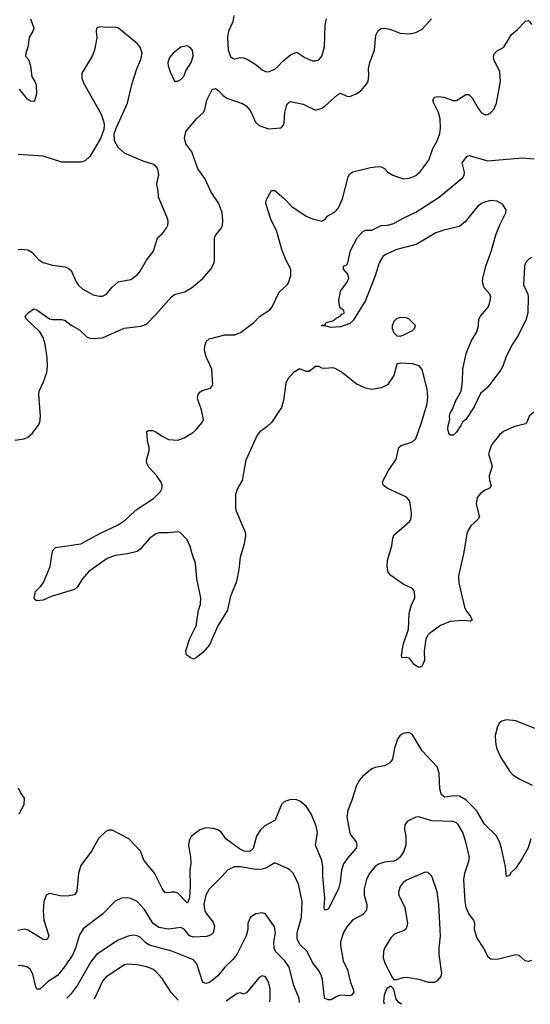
# Model space of a CAD drawing. Header units: inches. Extents: x 1954678 to 2060271, y 904822 to 1016299.
# Tile 4 of 256: x 1963740 to 1967002, y 906872 to 913164. Entities that reach past the tile are written whole.
import ezdxf

# ---------------------------------------------------------------- set-up
doc = ezdxf.new("R2010")
doc.units = ezdxf.units.IN
doc.header["$MEASUREMENT"] = 0
doc.layers.add('B9960', color=7, linetype='Continuous')
doc.layers.add('B9961', color=7, linetype='Continuous')

msp = doc.modelspace()

# ---------------------------------------------------------------- linework, layer by layer
at = {"layer": 'B9960', "color": 5}
for points, elevation in [([(1965134.3, 910000), (1965180.4, 909890), (1965182.4, 909870), (1965173.2, 909813.2), (1965148, 909730), (1965140.5, 909650), (1965125.1, 909574.9), (1965085.5, 909474.5), (1965067.2, 909390), (1965006.7, 909290), (1964953.7, 909170), (1964910, 909121.2), (1964870, 909088.7), (1964850, 909078), (1964830, 909088.7), (1964806.2, 909106.2), (1964800.7, 909130), (1964827.2, 909210), (1964867.1, 909290), (1964883.1, 909390), (1964895.6, 909430), (1964897.8, 909470), (1964871, 909591), (1964863.5, 909690), (1964841, 909750), (1964830, 909797.2), (1964810, 909840.9), (1964766.1, 909886.1), (1964750, 909890.9), (1964690, 909884.2), (1964630, 909885.3), (1964610, 909878.8), (1964570, 909848.5), (1964510, 909781.1), (1964490, 909766), (1964430, 909751), (1964350, 909741.2), (1964298.5, 909721.5), (1964182, 909638), (1964139.3, 909590), (1964110, 909539), (1964090, 909522.7), (1963941.7, 909478.3), (1963890, 909454.5), (1963848, 909450), (1963838, 909458), (1963833.2, 909470), (1963841.2, 909510), (1963876.2, 909543.8), (1963892, 909568), (1963934, 909670), (1963949.2, 909770), (1963970, 909791.3), (1964130, 909814.9), (1964256.5, 909883.5), (1964370, 909937.2), (1964413.4, 909966.6), (1964449.6, 910000)], 680), ([(1966673.6, 910000), (1966676.2, 909990), (1966667.2, 909970), (1966622, 909930), (1966598, 909890), (1966575.5, 909750), (1966542, 909610), (1966544.6, 909564.6), (1966581.1, 909410), (1966590.4, 909390), (1966620.3, 909350), (1966630, 909326), (1966619.5, 909320.5), (1966570, 909325), (1966490, 909318.5), (1966427.6, 909292.4), (1966357.5, 909242.5), (1966344.9, 909230), (1966333.7, 909206.3), (1966324.2, 909130), (1966325.3, 909070), (1966308.3, 909031.7), (1966290, 909023.7), (1966261.8, 909041.8), (1966230, 909084), (1966210, 909089.2), (1966190, 909085.2), (1966182, 909090), (1966179, 909099), (1966188.7, 909170), (1966224.5, 909270), (1966227.8, 909370), (1966240.9, 909419.1), (1966263.7, 909470), (1966262.7, 909510), (1966248.7, 909530), (1966190, 909556.2), (1966110, 909612.3), (1966094.1, 909634.2), (1966086.7, 909666.7), (1966089.7, 909710), (1966117.7, 909802.3), (1966123.8, 909850), (1966130.6, 909869.4), (1966230, 909957), (1966238.7, 909970), (1966242, 910000)], 680), ([(1967030, 908635.3), (1966910, 908682.7), (1966850, 908691.1), (1966818.9, 908681.1), (1966804.9, 908670), (1966791.6, 908648.4), (1966778, 908590), (1966778.3, 908550), (1966786, 908510), (1966813.2, 908450), (1966870, 908358.9), (1966890, 908339.6), (1966930, 908312.9), (1967013.4, 908273.4)], 720), ([(1967006, 907930), (1966988.5, 907871.5), (1966952.5, 907807.5), (1966910, 907742.7), (1966876, 907710), (1966870, 907698), (1966850, 907688), (1966843.5, 907750), (1966816.8, 907870), (1966803.9, 907910), (1966784, 907950), (1966710, 908023.5), (1966657.2, 908110), (1966590, 908179.5), (1966550, 908202.4), (1966514.9, 908205.1), (1966455.2, 908195.2), (1966433.7, 908210), (1966423.7, 908250), (1966419.5, 908350), (1966406.5, 908390), (1966311.7, 908491.7), (1966250, 908594.7), (1966230, 908606.2), (1966210, 908607.6), (1966190, 908602.7), (1966170, 908591.1), (1966153.2, 908566.8), (1966133.4, 908510), (1966120.9, 908439.1), (1966105.4, 908414.6), (1966070, 908395.4), (1966010, 908386.3), (1965990, 908376.9), (1965930, 908328), (1965910, 908303.6), (1965891.3, 908270), (1965860.6, 908170), (1965836.3, 908110), (1965829.5, 908070), (1965850, 907964.9), (1965856.5, 907950), (1965888.9, 907910), (1965894.3, 907890), (1965890.3, 907870), (1965833.4, 907806.6), (1965808.4, 907770), (1965794.8, 907730), (1965787.6, 907652.4), (1965777.2, 907610), (1965710, 907481.2), (1965690, 907474), (1965684.2, 907490), (1965688.8, 907551.2), (1965675.9, 907690), (1965677.4, 907750), (1965670.3, 907790.4), (1965629.8, 907890), (1965642.7, 907970), (1965634.1, 908010), (1965602, 908090), (1965570, 908137.7), (1965529.4, 908170), (1965510, 908178), (1965470, 908182), (1965430, 908167), (1965413, 908150), (1965371.3, 908048.7), (1965306.8, 908013.2), (1965275.6, 907984.4), (1965253.1, 907946.9), (1965232.4, 907867.6), (1965210, 907848.2), (1965175.1, 907850), (1965145.2, 907865.2), (1965057.6, 907930), (1965029.5, 907969.5), (1965010, 907984), (1964976.4, 907996.4), (1964930, 907999), (1964890, 907987), (1964835.3, 907944.7), (1964822, 907918), (1964818, 907890), (1964832.3, 907812.3), (1964833.8, 907773.8), (1964827.7, 907730), (1964829.4, 907630), (1964825.2, 907554.8), (1964817.4, 907530), (1964810, 907521.3), (1964750, 907583.1), (1964730, 907589.7), (1964710, 907589.7), (1964690, 907583.5), (1964666.9, 907586.9), (1964650, 907612), (1964601.2, 907710), (1964534.2, 907794.2), (1964511.3, 907851.3), (1964436.9, 907930), (1964330, 907985.1), (1964310, 907984.5), (1964290, 907976.2), (1964245.4, 907934.6), (1964199.5, 907850), (1964130, 907758.4), (1964115.9, 907710), (1964105.6, 907594.4), (1964090, 907571.2), (1964055.4, 907564.6), (1964010, 907564.3), (1963930, 907580.4), (1963909.1, 907570), (1963895, 907530), (1963889.5, 907469.5), (1963893.8, 907410), (1963926, 907310), (1963918, 907290), (1963910, 907285.1), (1963890, 907286.8), (1963790, 907349), (1963770, 907351.6), (1963730, 907343.2)], 720), ([(1963737.8, 908090), (1963768.3, 908150), (1963771.1, 908190), (1963746.1, 908226.1), (1963733.5, 908253.5)], 720), ([(1967010, 907151.3), (1966990, 907146.6), (1966969.7, 907149.7), (1966930, 907183.7), (1966910, 907189.4), (1966790, 907158), (1966750, 907161.6), (1966733, 907173), (1966705.6, 907230), (1966660, 907300), (1966646, 907350), (1966647.7, 907390), (1966640.3, 907410), (1966608.3, 907450), (1966592.9, 907490), (1966586.5, 907530), (1966577.8, 907670), (1966583.1, 907710), (1966610, 907786.8), (1966613.1, 907810), (1966590.6, 907910), (1966569.8, 907970), (1966540.2, 908020.2), (1966530, 908030.9), (1966510, 908039.8), (1966370, 908044), (1966290, 908069.7), (1966270, 908068), (1966218, 908042), (1966201.3, 908018.7), (1966197.6, 907990), (1966206.2, 907946.2), (1966205.8, 907890), (1966194.2, 907850), (1966170, 907812.2), (1966150, 907795), (1966130, 907787.1), (1966070, 907781.3), (1966031.4, 907768.6), (1966007.8, 907750), (1965973.3, 907706.7), (1965954.5, 907670), (1965941.4, 907610), (1965941.5, 907570), (1965957.2, 907510), (1965958.6, 907490), (1965954, 907470), (1965930, 907443.1), (1965868.3, 907411.7), (1965830, 907368.3), (1965807, 907327), (1965790.2, 907270.2), (1965790, 907246), (1965805.6, 907150), (1965833.5, 907093.5), (1965852.3, 907012.3), (1965871.1, 906970), (1965874.2, 906950), (1965859.1, 906930), (1965850, 906926.8), (1965789.1, 906930.9), (1965770, 906925.1), (1965730, 906899.8), (1965710, 906900.3), (1965689.8, 906910), (1965684.2, 906930), (1965675.4, 907030), (1965663.8, 907063.8), (1965648.7, 907090), (1965610, 907138.7), (1965575.8, 907210), (1965530, 907254.7), (1965512.7, 907290), (1965513.1, 907330), (1965539.9, 907430), (1965544.5, 907530), (1965520.8, 907640.8), (1965488, 907710), (1965470, 907728), (1965450, 907739.7), (1965370, 907775.8), (1965316.2, 907743.8), (1965290, 907735.6), (1965250, 907734.5), (1965150, 907749.8), (1965110.2, 907749.8), (1965067, 907730), (1965034, 907690), (1964951.4, 907608.6), (1964930, 907569.5), (1964917.3, 907510), (1964923, 907470), (1964933.5, 907450), (1964976.7, 907396.7), (1964985.2, 907370), (1964976, 907330), (1964964.2, 907315.8), (1964934.5, 907305.5), (1964850, 907300.2), (1964824.5, 907310), (1964790, 907352), (1964770, 907362.5), (1964690, 907351.9), (1964630, 907362.9), (1964590.9, 907390), (1964537.8, 907477.8), (1964490, 907529.7), (1964450, 907548.4), (1964427.5, 907552.5), (1964390.3, 907549.7), (1964349.2, 907530.8), (1964272, 907450), (1964146.3, 907353.7), (1964123.4, 907316.6), (1964096.8, 907230), (1964079, 907190), (1964027.3, 907112.7), (1963982.8, 907057.2), (1963922.5, 907017.5), (1963870, 906968.2), (1963850, 906969.7), (1963843.2, 906983.2), (1963823.9, 907063.9), (1963810, 907095.1), (1963790, 907109.6), (1963750, 907119.6), (1963730, 907117.6)], 740), ([(1965527, 906883.9), (1965525.7, 906910), (1965491.4, 906991.4), (1965460.6, 907110), (1965433.7, 907150), (1965374.1, 907210), (1965365.9, 907230), (1965363.4, 907270), (1965373.8, 907330), (1965367, 907367), (1965310, 907449.5), (1965290, 907457.6), (1965248.9, 907451.1), (1965214, 907430), (1965197.6, 907390), (1965196.5, 907350), (1965187.5, 907310), (1965126.7, 907190), (1965101.2, 907158.8), (1965050.2, 907110), (1965005, 907055), (1964970, 907024.8), (1964950, 907012.1), (1964930, 907006.2), (1964910, 907012), (1964871.7, 907131.7), (1964850, 907156.3), (1964711.6, 907211.6), (1964569.9, 907249.9), (1964545.3, 907265.3), (1964510, 907300.3), (1964490, 907310.6), (1964466.8, 907313.2), (1964432.4, 907307.6), (1964370, 907281.4), (1964230, 907189.8), (1964195.7, 907144.3), (1964110, 906995.3), (1964064.1, 906935.9), (1964040.5, 906910.4)], 760), ([(1964751.7, 906897.7), (1964707.6, 906947.6), (1964650, 907038), (1964610, 907082.6), (1964590, 907096), (1964550, 907111.8), (1964490, 907123.5), (1964430, 907128), (1964410, 907124.4), (1964290, 907046.6), (1964270, 907019.6), (1964222.7, 906917.3), (1964214.8, 906907.3)], 780), ([(1965337.3, 906887.2), (1965340.9, 906910), (1965340.9, 906970), (1965332, 907010), (1965310, 907047.6), (1965290, 907054.7), (1965270, 907043.9), (1965190, 906945.6), (1965170, 906937), (1965150, 906944.5), (1965130, 906940.5), (1965059.5, 906892.2)], 780), ([(1966179.8, 906872.2), (1966162.9, 906882.9), (1966144.7, 906904.7), (1966130, 906968), (1966110, 906988.7), (1966085.8, 906974.2), (1966068, 906930), (1966064.9, 906890), (1966068.2, 906874.2)], 760)]:
    msp.add_lwpolyline(points, dxfattribs=dict(at, elevation=elevation))
at = {"layer": 'B9960', "color": 5, "elevation": 760}
msp.add_lwpolyline([(1966330, 907717.6), (1966210, 907665.4), (1966190, 907649.6), (1966170, 907624.5), (1966159.6, 907590), (1966161.3, 907570), (1966201.1, 907490), (1966216.4, 907390), (1966212.7, 907370), (1966206.6, 907353.4), (1966196.2, 907343.8), (1966137.4, 907322.6), (1966110, 907298), (1966070.4, 907230), (1966064.4, 907210), (1966062.4, 907170), (1966075.5, 907130), (1966120.7, 907040.7), (1966130, 907031.3), (1966150, 907031), (1966190, 907044), (1966214.5, 907045.5), (1966290, 907033.4), (1966350, 907013.7), (1966390, 907014), (1966410, 907024.9), (1966430, 907047.7), (1966435.6, 907070), (1966419.2, 907190), (1966418.5, 907230), (1966428.2, 907310), (1966418.2, 907510), (1966407, 907590), (1966371.9, 907691.9), (1966350, 907714.5)], close=True, dxfattribs=at)
at = {"layer": 'B9961', "color": 5}
for points, elevation in [([(1963710, 910476.8), (1963770, 910485.8), (1963790, 910494.7), (1963819.3, 910520.7), (1963858.5, 910570), (1963868.9, 910591.1), (1963874.2, 910630), (1963861.6, 910770), (1963865.3, 910790), (1963893.2, 910850), (1963913.7, 910910), (1963918.1, 910950), (1963916.3, 911003.7), (1963902.2, 911090), (1963890, 911133.7), (1963869.8, 911170), (1963784.2, 911250), (1963776.2, 911270), (1963794, 911290), (1963830, 911315.5), (1963850, 911310.4), (1963930, 911253.5), (1963950, 911249), (1964010, 911248.8), (1964030, 911242.5), (1964070, 911211.8), (1964122.6, 911182.6), (1964170, 911138.3), (1964187.7, 911130), (1964210, 911126), (1964270, 911132.1), (1964407.9, 911192.1), (1964514.9, 911205.1), (1964550, 911219.1), (1964610, 911279.2), (1964710, 911394), (1964730, 911408.6), (1964794.8, 911425.2), (1964836.9, 911450), (1964910, 911510.3), (1964961, 911570), (1964981.7, 911610), (1964985.4, 911630), (1964985.1, 911770), (1964993, 911790), (1965026.6, 911830), (1965034.7, 911850), (1965037.4, 911882.6), (1965032.9, 911930), (1965012.1, 911990), (1964962.9, 912062.9), (1964922.2, 912150), (1964879.1, 912210), (1964839.6, 912319.6), (1964800.5, 912370), (1964793.3, 912410), (1964801.5, 912450), (1964870, 912530.2), (1964913.3, 912570), (1964922.8, 912590), (1964935.2, 912650), (1964970, 912717.6), (1964990, 912724.9), (1965010, 912712.6), (1965039.8, 912679.8), (1965063.1, 912663.1), (1965166.8, 912626.8), (1965190, 912611.6), (1965217.7, 912577.7), (1965246.7, 912510), (1965270, 912488.6), (1965330, 912466.4), (1965410, 912473.7), (1965425.1, 912490), (1965430, 912506), (1965434.5, 912570), (1965445.4, 912614.6), (1965451.8, 912628.2), (1965470, 912641.1), (1965550, 912624.4), (1965630, 912586.7), (1965670, 912598), (1965690, 912611.5), (1965770, 912684.9), (1965790, 912694.9), (1965830, 912675.5), (1965850, 912674), (1965890, 912690.3), (1965918.9, 912710), (1965954, 912750), (1965965.1, 912770), (1965970.9, 912809.1), (1965967.7, 912850), (1965977.7, 912890), (1966007.1, 912970), (1966014.6, 913065.4), (1966030, 913096), (1966050, 913108.2), (1966071.3, 913110), (1966104, 913104), (1966170, 913078.5), (1966227.2, 913072.8), (1966270, 913082.6), (1966310, 913103.1), (1966371.5, 913170)], 720), ([(1963808.4, 913170), (1963831.6, 913110), (1963824.9, 913090), (1963801, 913050), (1963792.5, 912987.5), (1963778.8, 912950), (1963778, 912930), (1963797.3, 912910), (1963810.4, 912870), (1963818, 912798), (1963836.3, 912770), (1963845.2, 912745.2), (1963847.7, 912690), (1963834.6, 912645.4), (1963830, 912641.2), (1963810, 912642.7), (1963790, 912656), (1963739.3, 912719.3)], 720), ([(1964449.6, 910000), (1964490, 910037.3), (1964595.2, 910104.8), (1964639.7, 910150), (1964649.7, 910170), (1964649.7, 910190), (1964642, 910210), (1964616.3, 910250), (1964564.5, 910304.5), (1964551.5, 910330), (1964549.6, 910350), (1964566.3, 910410), (1964566.3, 910430), (1964555.8, 910470), (1964554.9, 910514.9), (1964549.5, 910530.5), (1964561.3, 910538.7), (1964590, 910539.6), (1964610, 910531.3), (1964650, 910501.7), (1964690, 910482.3), (1964750, 910476.5), (1964790, 910491.7), (1964850, 910528.9), (1964870, 910547.4), (1964906.9, 910590), (1964914, 910610), (1964902, 910670), (1964879.7, 910730), (1964876.4, 910750), (1964880.5, 910770), (1964890, 910783.8), (1964905.5, 910794.5), (1964959.3, 910810), (1964973.6, 910830), (1964968.5, 910930), (1964930.8, 911010), (1964920.8, 911050), (1964922.7, 911077.3), (1964932.1, 911107.9), (1964950, 911123.7), (1964969, 911130), (1965050, 911149.3), (1965114, 911150), (1965150, 911164.5), (1965235.8, 911230), (1965272.9, 911267.1), (1965338.2, 911310), (1965352.5, 911330), (1965397.4, 911422.6), (1965449.6, 911470), (1965457.4, 911482.6), (1965471.5, 911530), (1965471.5, 911570), (1965441, 911630), (1965414.9, 911694.9), (1965383.4, 911810), (1965345, 911890), (1965312.8, 911990), (1965315.1, 912010), (1965348.3, 912071.7), (1965370, 912072.4), (1965430, 912022), (1965479.5, 911970), (1965570, 911909.1), (1965610, 911891.5), (1965670, 911877.6), (1965690, 911888), (1965709, 911911), (1965750, 911933.4), (1965777.2, 911962.8), (1965801.5, 912018.5), (1965839.3, 912160.7), (1965850, 912178.4), (1965868.8, 912191.2), (1965980.2, 912220.2), (1966030, 912225.8), (1966050, 912222.8), (1966070, 912212.9), (1966092.7, 912190), (1966124, 912170), (1966190, 912147), (1966230, 912150.4), (1966270, 912168.4), (1966296.2, 912190), (1966352.8, 912267.2), (1966379.3, 912340.7), (1966407.8, 912390), (1966424.2, 912435.8), (1966428.7, 912470), (1966425.8, 912530), (1966416.2, 912570), (1966385.3, 912630), (1966379.7, 912650), (1966389.6, 912670), (1966410, 912672.7), (1966450, 912668.4), (1966510, 912648.2), (1966530, 912647.1), (1966590, 912685.3), (1966610, 912686.4), (1966630, 912664.9), (1966670, 912594), (1966690, 912568), (1966710, 912558), (1966730, 912559.1), (1966750, 912570.7), (1966770, 912594.8), (1966786, 912630), (1966810.6, 912770), (1966806.3, 912830), (1966767.9, 912910), (1966765.8, 912930), (1966770, 912946.8), (1966790, 912966), (1966832.2, 912987.8), (1966881.5, 913070), (1966919.3, 913100.7), (1966970, 913155.6), (1966990, 913158), (1966998.7, 913150), (1967010, 913133)], 680), ([(1965107.3, 913190), (1965101.6, 913150), (1965073.1, 913090), (1965067.3, 913052.7), (1965072.2, 912970), (1965090, 912925.5), (1965110, 912913), (1965150, 912922.4), (1965170, 912921.3), (1965190, 912914), (1965242.8, 912882.8), (1965290, 912843.1), (1965310, 912832.7), (1965330, 912830.4), (1965370, 912848.9), (1965390, 912864.6), (1965420.5, 912899.5), (1965470, 912939.5), (1965510, 912956.3), (1965562.5, 912922.5), (1965610, 912900.4), (1965630, 912901.3), (1965650, 912908.5), (1965660.7, 912919.3), (1965670, 912930.8), (1965687.6, 912990), (1965691.1, 913130), (1965699.7, 913170)], 740), ([(1963730, 911694.9), (1963750, 911697.1), (1963792.4, 911692.4), (1963818.7, 911678.7), (1963862, 911630), (1963890, 911612.7), (1963950, 911594.9), (1964030, 911584), (1964050, 911576), (1964070, 911561), (1964101.3, 911490), (1964114.4, 911470), (1964142.7, 911442.7), (1964210, 911405), (1964250, 911396.5), (1964270, 911398), (1964294, 911410), (1964330, 911455.5), (1964370, 911488), (1964450, 911504.9), (1964490, 911533), (1964510, 911558), (1964550, 911627.7), (1964594.1, 911685.8), (1964621.2, 911770), (1964650, 911796), (1964676, 911830), (1964686, 911850), (1964689.3, 911870), (1964686, 911890), (1964626.6, 912030), (1964625.1, 912070), (1964616.9, 912110), (1964618, 912130), (1964629.7, 912170), (1964622.6, 912210), (1964607.8, 912230), (1964590, 912240.9), (1964530, 912259.8), (1964410.6, 912310.6), (1964368.4, 912348.4), (1964346.9, 912390), (1964344.4, 912435.6), (1964355.6, 912470), (1964429.7, 912630), (1964456, 912750), (1964489.5, 912849.5), (1964515.1, 912910), (1964522, 912950), (1964510, 912989), (1964492.3, 913010), (1964372.3, 913110), (1964350, 913116.4), (1964290, 913114), (1964250, 913119.5), (1964231, 913110), (1964228, 913090), (1964232.8, 913047.2), (1964218.8, 912970), (1964202.8, 912930), (1964136.8, 912823.2), (1964137.1, 912790), (1964150, 912756), (1964260.5, 912560.5), (1964278.4, 912510), (1964280.4, 912490), (1964277.3, 912462.7), (1964257.6, 912410), (1964190, 912291.8), (1964157.8, 912262.2), (1964130, 912252.8), (1964010, 912254), (1963890, 912291.7), (1963730, 912302)], 740), ([(1967010, 911645.1), (1966990, 911631.6), (1966970.4, 911610), (1966964.2, 911590), (1966959.1, 911470), (1966986.5, 911410), (1966987.8, 911390), (1966986, 911290), (1966975.3, 911250), (1966925.3, 911150), (1966887.4, 911090), (1966847.5, 911012.5), (1966826.4, 910950), (1966813, 910927), (1966730, 910815.1), (1966684.2, 910775.8), (1966643, 910690), (1966590, 910609.2), (1966567.9, 910592.1), (1966558.8, 910570), (1966530, 910529.2), (1966510, 910509), (1966490, 910508.7), (1966482, 910522), (1966475.1, 910550), (1966476, 910570), (1966487, 910610), (1966485.6, 910630), (1966489.7, 910650), (1966505.1, 910674.9), (1966526.9, 910730), (1966560.5, 910790), (1966568.3, 910850), (1966569.7, 910930.3), (1966592.4, 911030), (1966624, 911110), (1966661, 911170), (1966670.8, 911210), (1966673.7, 911250), (1966683.5, 911270), (1966732.4, 911327.6), (1966741.5, 911350), (1966749.8, 911390), (1966743.1, 911410), (1966706.2, 911450), (1966696.5, 911490), (1966698.8, 911510), (1966717, 911590), (1966754.8, 911690), (1966780.6, 911790), (1966806.1, 911853.9), (1966845.6, 911930), (1966847.3, 911950), (1966824.4, 911984.4), (1966790, 912005.1), (1966750, 912008.5), (1966710, 911998.4), (1966690, 911989.8), (1966663.6, 911970), (1966586.6, 911873.4), (1966550, 911843.5), (1966450, 911819.8), (1966397.9, 911802.1), (1966272.4, 911727.6), (1966150, 911696.3), (1966076.5, 911663.5), (1966060.2, 911650), (1966036.6, 911610), (1966010, 911527), (1965948.4, 911370), (1965870, 911241.2), (1965850, 911222), (1965790, 911201.2), (1965730, 911198), (1965690, 911208.7), (1965670, 911208.7), (1965670, 911212), (1965690, 911214), (1965698, 911230), (1965741.2, 911238.8), (1965762.7, 911257.3), (1965788, 911270), (1965798, 911282), (1965812.3, 911287.7), (1965810, 911306), (1965784.7, 911324.7), (1965778, 911370), (1965789.7, 911430.3), (1965830, 911484), (1965841.6, 911510), (1965837.2, 911537.2), (1965808.7, 911570), (1965808, 911590), (1965830, 911598), (1965837.2, 911610), (1965854, 911690), (1965896.3, 911770), (1965930, 911808.2), (1965950, 911819.3), (1965990, 911818.4), (1966050, 911848.4), (1966090, 911850.3), (1966130, 911860.8), (1966185.3, 911894.7), (1966270, 911933.9), (1966420.3, 912030), (1966570, 912154.9), (1966578.5, 912170), (1966581, 912190), (1966567.2, 912250), (1966597, 912290), (1966610, 912295.5), (1966730, 912262), (1966950, 912280.9), (1967025.6, 912274.4)], 660), ([(1966242, 910000), (1966243.1, 910010), (1966234.1, 910074.1), (1966229.7, 910089.7), (1966210, 910113.6), (1966087, 910170), (1966062, 910190), (1966058.4, 910210), (1966095.8, 910284.2), (1966144.2, 910355.8), (1966161.6, 910430), (1966176.4, 910443.6), (1966250, 910465.5), (1966270, 910486), (1966307.6, 910590), (1966342, 910710), (1966347.7, 910752.3), (1966343.9, 910803.9), (1966310, 910928), (1966291.7, 910951.7), (1966250, 910965.2), (1966170, 910968.7), (1966150, 910962), (1966130.7, 910890), (1966088.8, 910831.2), (1966048.9, 910811.1), (1965990, 910800.5), (1965950, 910809.5), (1965890, 910837.6), (1965793.5, 910913.5), (1965755.8, 910935.8), (1965739.8, 910939.8), (1965690, 910935.5), (1965670, 910937.6), (1965650, 910948.3), (1965630, 910947.8), (1965590, 910915.1), (1965570, 910916.2), (1965530, 910933.3), (1965490, 910909.6), (1965452.7, 910870), (1965439.6, 910840.4), (1965425.3, 910730), (1965413.5, 910686.5), (1965349.6, 910590.4), (1965318.4, 910561.6), (1965273.7, 910530), (1965257, 910510), (1965183.7, 910350), (1965160.3, 910219.7), (1965131, 910169), (1965119.7, 910130), (1965118.2, 910050), (1965121.8, 910030), (1965134.3, 910000)], 680), ([(1967023.8, 910656.2), (1966994.9, 910630), (1966978.5, 910590), (1966970, 910581), (1966896.6, 910563.4), (1966830, 910533), (1966806.6, 910513.4), (1966753.1, 910446.9), (1966734.6, 910390), (1966758, 910310), (1966738.3, 910250), (1966741, 910221), (1966752.1, 910187.9), (1966740.7, 910170), (1966710, 910156.4), (1966682.6, 910137.4), (1966662.6, 910110), (1966655.6, 910070), (1966673.6, 910000)], 680)]:
    msp.add_lwpolyline(points, dxfattribs=dict(at, elevation=elevation))
for points, elevation in [([(1964810, 912996.2), (1964770, 912989.4), (1964720.7, 912950), (1964697.5, 912922.5), (1964686.8, 912890), (1964687.7, 912870), (1964700.5, 912830), (1964730, 912771.3), (1964750, 912771), (1964770, 912781), (1964790, 912804.7), (1964802.3, 912837.7), (1964834.7, 912890), (1964847.6, 912930), (1964843.7, 912970), (1964830, 912986)], 740), ([(1966170, 911261.2), (1966147.9, 911252.1), (1966130, 911235.3), (1966118.8, 911210), (1966118.8, 911190), (1966130, 911162), (1966150, 911144.7), (1966170, 911142.8), (1966190, 911147.3), (1966250, 911178), (1966262, 911190), (1966268, 911210), (1966228, 911250), (1966210, 911259)], 680)]:
    msp.add_lwpolyline(points, close=True, dxfattribs=dict(at, elevation=elevation))

doc.saveas('drawing.dxf')
